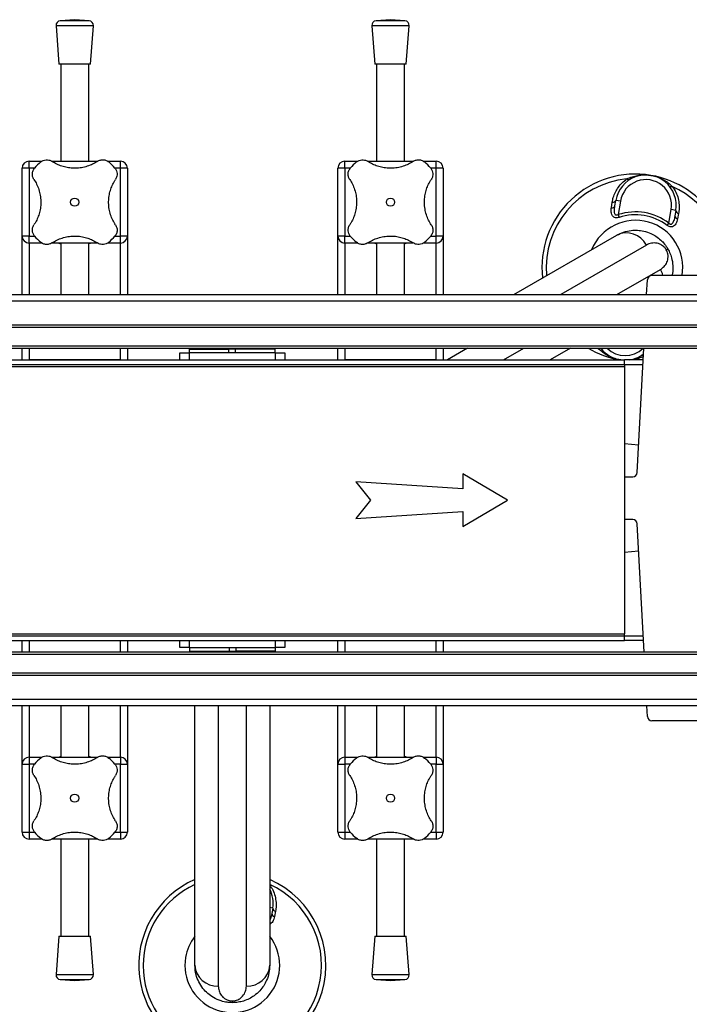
# Model space of a CAD drawing. Header units: millimetres. Extents: x 0 to 420, y 0 to 297.
# Tile 11 of 39: x 193 to 207, y 137 to 158. Entities that reach past the tile are written whole.
import ezdxf

# ---------------------------------------------------------------- set-up
doc = ezdxf.new("R2010")
doc.units = ezdxf.units.MM

msp = doc.modelspace()

# ---------------------------------------------------------------- linework, layer by layer
at = {"color": 7, "linetype": 'Continuous', "lineweight": 25}
for p, q in [((194.33943, 157.97659), (194.03153, 157.9531)), ((194.64733, 157.9531), (194.33943, 157.97659)), ((201.08943, 157.97659), (200.78153, 157.9531)), ((201.39733, 157.9531), (201.08943, 157.97659)), ((193.93943, 157.84578), (194.00193, 157.02659)), ((194.73943, 157.84578), (193.93943, 157.84578)), ((194.64733, 157.9531), (194.03153, 157.9531)), ((194.67693, 157.02659), (194.73943, 157.84578)), ((200.68943, 157.84578), (200.75193, 157.02659)), ((201.48943, 157.84578), (200.68943, 157.84578)), ((201.39733, 157.9531), (200.78153, 157.9531)), ((201.42693, 157.02659), (201.48943, 157.84578)), ((194.67693, 157.02659), (194.00193, 157.02659)), ((194.03943, 157.02659), (194.03943, 154.94864)), ((194.63943, 154.94864), (194.63943, 157.02659)), ((201.42693, 157.02659), (200.75193, 157.02659)), ((200.78943, 157.02659), (200.78943, 154.94864)), ((201.38943, 154.94864), (201.38943, 157.02659)), ((193.36443, 154.79864), (193.36443, 154.94864)), ((193.36443, 154.94864), (193.63934, 154.94864)), ((193.85551, 154.94864), (194.82305, 154.94864)), ((195.04206, 154.94864), (195.31443, 154.94864)), ((195.31443, 154.79864), (195.31443, 154.94864)), ((200.11443, 154.79864), (200.11443, 154.94864)), ((200.11443, 154.94864), (200.38934, 154.94864)), ((200.60551, 154.94864), (201.57305, 154.94864)), ((201.79206, 154.94864), (202.06443, 154.94864)), ((202.06443, 154.79864), (202.06443, 154.94864)), ((193.21443, 153.34864), (193.21443, 154.79864)), ((193.36443, 154.79864), (193.21443, 154.79864)), ((193.36443, 154.79864), (193.36443, 153.34864)), ((193.47946, 154.79864), (193.36443, 154.79864)), ((195.31443, 154.79864), (195.19931, 154.79864)), ((195.31443, 153.34864), (195.31443, 154.79864)), ((195.46443, 154.79864), (195.31443, 154.79864)), ((195.46443, 154.79864), (195.46443, 153.34864)), ((199.96443, 153.34864), (199.96443, 154.79864)), ((200.11443, 154.79864), (199.96443, 154.79864)), ((200.11443, 154.79864), (200.11443, 153.34864)), ((200.22946, 154.79864), (200.11443, 154.79864)), ((202.06443, 154.79864), (201.94931, 154.79864)), ((202.06443, 153.34864), (202.06443, 154.79864)), ((202.21443, 154.79864), (202.06443, 154.79864)), ((202.21443, 154.79864), (202.21443, 153.34864)), ((205.81139, 153.95321), (205.82867, 154.06987)), ((205.88674, 153.99471), (205.90637, 154.11226)), ((206.00501, 154.09579), (205.90637, 154.11226)), ((206.00501, 154.09579), (205.95671, 153.80656)), ((205.95671, 153.80656), (205.97603, 153.74716)), ((207.04169, 153.62538), (207.08998, 153.91461)), ((207.18862, 153.89814), (207.08998, 153.91461)), ((207.18862, 153.89814), (207.16899, 153.78059)), ((207.24833, 153.8328), (207.22677, 153.71685)), ((207.00411, 153.57547), (207.04169, 153.62538)), ((193.36443, 153.34864), (193.21443, 153.34864)), ((193.21443, 152.09864), (193.21443, 153.34864)), ((193.36443, 153.19864), (193.36443, 153.34864)), ((193.36443, 153.34864), (193.47956, 153.34864)), ((195.1994, 153.34864), (195.31443, 153.34864)), ((195.46443, 153.34864), (195.31443, 153.34864)), ((195.31443, 153.19864), (195.31443, 153.34864)), ((195.46443, 153.34864), (195.46443, 152.09864)), ((200.11443, 153.34864), (199.96443, 153.34864)), ((199.96443, 152.09864), (199.96443, 153.34864)), ((200.11443, 153.19864), (200.11443, 153.34864)), ((200.11443, 153.34864), (200.22956, 153.34864)), ((201.9494, 153.34864), (202.06443, 153.34864)), ((202.21443, 153.34864), (202.06443, 153.34864)), ((202.06443, 153.19864), (202.06443, 153.34864)), ((202.21443, 153.34864), (202.21443, 152.09864)), ((203.7292, 152.09864), (205.92513, 153.36646)), ((193.6368, 153.19864), (193.36443, 153.19864)), ((193.36443, 153.19864), (193.36443, 152.09864)), ((194.82335, 153.19864), (193.85581, 153.19864)), ((194.03943, 153.19864), (194.03943, 152.09864)), ((194.63943, 152.09864), (194.63943, 153.19864)), ((195.31443, 153.19864), (195.03952, 153.19864)), ((195.31443, 152.09864), (195.31443, 153.19864)), ((200.3868, 153.19864), (200.11443, 153.19864)), ((200.11443, 153.19864), (200.11443, 152.09864)), ((201.57335, 153.19864), (200.60581, 153.19864)), ((200.78943, 153.19864), (200.78943, 152.09864)), ((201.38943, 152.09864), (201.38943, 153.19864)), ((202.06443, 153.19864), (201.78952, 153.19864)), ((202.06443, 152.09864), (202.06443, 153.19864)), ((206.55912, 153.15514), (204.7292, 152.09864)), ((206.9846, 153.05438), (207.01795, 153.07364)), ((205.9292, 152.09864), (206.85912, 152.63552)), ((207.96632, 152.50394), (206.67649, 152.50394)), ((206.56464, 152.09864), (206.58137, 152.41374)), ((184.83943, 152.09864), (194.21407, 152.09864)), ((194.21407, 152.09864), (194.4648, 152.09864)), ((194.4648, 152.09864), (200.96407, 152.09864)), ((200.96407, 152.09864), (201.2148, 152.09864)), ((201.2148, 152.09864), (222.33943, 152.09864)), ((184.83943, 151.96171), (222.33943, 151.96171)), ((184.83943, 151.44864), (222.33943, 151.44864)), ((184.83943, 151.39864), (222.33943, 151.39864)), ((184.83943, 150.99864), (222.33943, 150.99864)), ((184.83943, 150.94864), (222.33943, 150.94864)), ((193.21443, 150.69864), (193.21443, 150.94864)), ((193.36443, 150.94864), (193.36443, 150.69864)), ((195.31443, 150.69864), (195.31443, 150.94864)), ((195.46443, 150.94864), (195.46443, 150.69864)), ((196.58318, 150.69864), (196.58318, 150.84864)), ((196.58318, 150.84864), (196.78318, 150.84864)), ((196.78318, 150.92864), (196.78318, 150.84864)), ((196.78318, 150.92864), (197.63318, 150.92864)), ((196.78318, 150.84864), (196.78318, 150.69864)), ((198.63318, 150.84864), (196.78318, 150.84864)), ((196.88318, 150.94864), (196.88318, 150.92864)), ((197.53318, 150.92864), (197.53318, 150.94864)), ((197.63318, 150.84864), (197.63318, 150.92864)), ((197.77068, 150.92864), (197.63318, 150.92864)), ((197.77068, 150.92864), (197.77068, 150.84864)), ((198.62068, 150.92864), (197.77068, 150.92864)), ((197.87068, 150.94864), (197.87068, 150.92864)), ((198.52068, 150.92864), (198.52068, 150.94864)), ((198.62068, 150.84864), (198.62068, 150.92864)), ((198.63318, 150.69864), (198.63318, 150.84864)), ((198.63318, 150.84864), (198.83318, 150.84864)), ((198.83318, 150.84864), (198.83318, 150.69864)), ((199.96443, 150.69864), (199.96443, 150.94864)), ((200.11443, 150.94864), (200.11443, 150.69864)), ((202.06443, 150.69864), (202.06443, 150.94864)), ((202.21443, 150.94864), (202.21443, 150.69864)), ((202.73735, 150.94864), (202.30433, 150.69864)), ((203.50433, 150.69864), (203.93735, 150.94864)), ((204.93735, 150.94864), (204.50433, 150.69864)), ((205.51404, 150.94864), (205.53693, 150.93806)), ((205.53693, 150.93806), (205.53047, 150.94864)), ((206.36235, 148.28884), (206.50358, 150.94864)), ((189.33943, 150.69864), (206.08943, 150.69864)), ((189.33943, 150.59864), (206.08943, 150.59864)), ((195.31443, 150.69864), (193.36443, 150.69864)), ((202.06443, 150.69864), (200.11443, 150.69864)), ((206.0099, 150.69864), (205.99571, 150.70095)), ((206.08943, 150.59864), (206.08943, 150.69864)), ((206.4903, 150.69864), (206.08943, 150.69864)), ((206.08943, 150.59864), (206.08943, 150.55614)), ((206.08943, 150.59864), (206.48499, 150.59864)), ((189.33943, 150.55614), (206.08943, 150.55614)), ((206.08943, 150.55614), (206.08943, 144.84114)), ((206.08943, 148.908), (206.39381, 148.88137)), ((202.63762, 147.93787), (200.35061, 148.08787)), ((200.35061, 148.08787), (200.66484, 147.69864)), ((203.58943, 147.69864), (202.63762, 148.26003)), ((202.63762, 148.26003), (202.63762, 147.93787)), ((206.08943, 148.19864), (206.26723, 148.19864)), ((200.66484, 147.69864), (200.35061, 147.30941)), ((202.63762, 147.13724), (203.58943, 147.69864)), ((200.35061, 147.30941), (202.63762, 147.45941)), ((202.63762, 147.45941), (202.63762, 147.13724)), ((206.26723, 147.28424), (206.08943, 147.28424)), ((206.50812, 144.44864), (206.36235, 147.19404)), ((206.08943, 146.58928), (206.39305, 146.61584)), ((189.33943, 144.84114), (206.08943, 144.84114)), ((189.33943, 144.79864), (206.08943, 144.79864)), ((206.08943, 144.79864), (206.08943, 144.84114)), ((206.08943, 144.69864), (206.08943, 144.79864)), ((206.08943, 144.79864), (206.48954, 144.79864)), ((189.33943, 144.69864), (206.08943, 144.69864)), ((193.21443, 144.44864), (193.21443, 144.69864)), ((193.36443, 144.69864), (193.36443, 144.44864)), ((193.36443, 144.69864), (195.31443, 144.69864)), ((195.31443, 144.44864), (195.31443, 144.69864)), ((195.46443, 144.69864), (195.46443, 144.44864)), ((196.58318, 144.54864), (196.58318, 144.69864)), ((196.78318, 144.54864), (196.58318, 144.54864)), ((196.78318, 144.69864), (196.78318, 144.54864)), ((196.78318, 144.54864), (198.63318, 144.54864)), ((196.79568, 144.54864), (196.79568, 144.46864)), ((197.64568, 144.46864), (197.64568, 144.54864)), ((197.78318, 144.54864), (197.78318, 144.46864)), ((198.63318, 144.54864), (198.63318, 144.69864)), ((198.63318, 144.46864), (198.63318, 144.54864)), ((198.83318, 144.54864), (198.63318, 144.54864)), ((198.83318, 144.69864), (198.83318, 144.54864)), ((199.96443, 144.44864), (199.96443, 144.69864)), ((200.11443, 144.69864), (200.11443, 144.44864)), ((200.11443, 144.69864), (202.06443, 144.69864)), ((202.06443, 144.44864), (202.06443, 144.69864)), ((202.21443, 144.69864), (202.21443, 144.44864)), ((206.49485, 144.69864), (206.08943, 144.69864)), ((222.33943, 144.44864), (184.83943, 144.44864)), ((222.33943, 144.39864), (184.83943, 144.39864)), ((196.79568, 144.46864), (197.64568, 144.46864)), ((196.89568, 144.46864), (196.89568, 144.44864)), ((197.54568, 144.44864), (197.54568, 144.46864)), ((197.64568, 144.46864), (197.78318, 144.46864)), ((198.63318, 144.46864), (197.78318, 144.46864)), ((197.88318, 144.46864), (197.88318, 144.44864)), ((198.53318, 144.44864), (198.53318, 144.46864)), ((222.33943, 143.99864), (184.83943, 143.99864)), ((222.33943, 143.94864), (184.83943, 143.94864)), ((222.33943, 143.43556), (184.83943, 143.43556)), ((194.21407, 143.29864), (184.83943, 143.29864)), ((193.21443, 142.04864), (193.21443, 143.29864)), ((193.36443, 143.29864), (193.36443, 142.19864)), ((194.03943, 143.29864), (194.03943, 142.19864)), ((194.4648, 143.29864), (194.21407, 143.29864)), ((200.96407, 143.29864), (194.4648, 143.29864)), ((194.63943, 142.19864), (194.63943, 143.29864)), ((195.31443, 142.19864), (195.31443, 143.29864)), ((195.46443, 143.29864), (195.46443, 142.04864)), ((196.90818, 137.74864), (196.90818, 143.29864)), ((197.40818, 143.29864), (197.40818, 137.30525)), ((198.00818, 137.30525), (198.00818, 143.29864)), ((198.50818, 143.29864), (198.50818, 137.74864)), ((199.96443, 142.04864), (199.96443, 143.29864)), ((200.11443, 143.29864), (200.11443, 142.19864)), ((200.78943, 143.29864), (200.78943, 142.19864)), ((201.2148, 143.29864), (200.96407, 143.29864)), ((222.33943, 143.29864), (201.2148, 143.29864)), ((201.38943, 142.19864), (201.38943, 143.29864)), ((202.06443, 142.19864), (202.06443, 143.29864)), ((202.21443, 143.29864), (202.21443, 142.04864)), ((206.58137, 143.06914), (206.56918, 143.29864)), ((207.96632, 142.97894), (206.67649, 142.97894)), ((193.36443, 142.19864), (193.63934, 142.19864)), ((193.36443, 142.19864), (193.36443, 142.04864)), ((193.85551, 142.19864), (194.82305, 142.19864)), ((195.04206, 142.19864), (195.31443, 142.19864)), ((195.31443, 142.19864), (195.31443, 142.04864)), ((200.11443, 142.19864), (200.38934, 142.19864)), ((200.11443, 142.19864), (200.11443, 142.04864)), ((200.60551, 142.19864), (201.57305, 142.19864)), ((201.79206, 142.19864), (202.06443, 142.19864)), ((202.06443, 142.19864), (202.06443, 142.04864)), ((193.21443, 142.04864), (193.36443, 142.04864)), ((193.21443, 140.59864), (193.21443, 142.04864)), ((193.36443, 142.04864), (193.36443, 140.59864)), ((193.47946, 142.04864), (193.36443, 142.04864)), ((195.31443, 142.04864), (195.19931, 142.04864)), ((195.31443, 142.04864), (195.46443, 142.04864)), ((195.31443, 140.59864), (195.31443, 142.04864)), ((195.46443, 142.04864), (195.46443, 140.59864)), ((199.96443, 142.04864), (200.11443, 142.04864)), ((199.96443, 140.59864), (199.96443, 142.04864)), ((200.11443, 142.04864), (200.11443, 140.59864)), ((200.22946, 142.04864), (200.11443, 142.04864)), ((202.06443, 142.04864), (201.94931, 142.04864)), ((202.06443, 142.04864), (202.21443, 142.04864)), ((202.06443, 140.59864), (202.06443, 142.04864)), ((202.21443, 142.04864), (202.21443, 140.59864)), ((193.21443, 140.59864), (193.36443, 140.59864)), ((193.36443, 140.59864), (193.36443, 140.44864)), ((193.36443, 140.59864), (193.47956, 140.59864)), ((195.1994, 140.59864), (195.31443, 140.59864)), ((195.31443, 140.59864), (195.46443, 140.59864)), ((195.31443, 140.59864), (195.31443, 140.44864)), ((199.96443, 140.59864), (200.11443, 140.59864)), ((200.11443, 140.59864), (200.11443, 140.44864)), ((200.11443, 140.59864), (200.22956, 140.59864)), ((201.9494, 140.59864), (202.06443, 140.59864)), ((202.06443, 140.59864), (202.21443, 140.59864)), ((202.06443, 140.59864), (202.06443, 140.44864)), ((193.6368, 140.44864), (193.36443, 140.44864)), ((194.82335, 140.44864), (193.85581, 140.44864)), ((194.03943, 140.44864), (194.03943, 138.37068)), ((194.63943, 138.37068), (194.63943, 140.44864)), ((195.31443, 140.44864), (195.03952, 140.44864)), ((200.3868, 140.44864), (200.11443, 140.44864)), ((201.57335, 140.44864), (200.60581, 140.44864)), ((200.78943, 140.44864), (200.78943, 138.37068)), ((201.38943, 138.37068), (201.38943, 140.44864)), ((202.06443, 140.44864), (201.78952, 140.44864)), ((198.57166, 138.97314), (198.50818, 138.98374)), ((198.57166, 138.97314), (198.55204, 138.85559)), ((198.63138, 138.9078), (198.60982, 138.79185)), ((194.00193, 138.37068), (193.93943, 137.55149)), ((194.00193, 138.37068), (194.67693, 138.37068)), ((194.73943, 137.55149), (194.67693, 138.37068)), ((200.75193, 138.37068), (200.68943, 137.55149)), ((200.75193, 138.37068), (201.42693, 138.37068)), ((201.48943, 137.55149), (201.42693, 138.37068)), ((193.93943, 137.55149), (194.73943, 137.55149)), ((200.68943, 137.55149), (201.48943, 137.55149)), ((194.03153, 137.44417), (194.33943, 137.42068)), ((194.03153, 137.44417), (194.64733, 137.44417)), ((194.33943, 137.42068), (194.64733, 137.44417)), ((200.78153, 137.44417), (201.08943, 137.42068)), ((200.78153, 137.44417), (201.39733, 137.44417)), ((201.08943, 137.42068), (201.39733, 137.44417)), ((197.70818, 136.98715), (197.70818, 136.94864))]:
    msp.add_line(p, q, dxfattribs=at)
at = {"color": 7, "linetype": 'Continuous', "lineweight": 25, "flags": 128}
for points in [[(206.19233, 154.54958), (206.18834, 154.54788), (206.18358, 154.54747), (206.17813, 154.54836), (206.17206, 154.55054), (206.16548, 154.55396), (206.15848, 154.55859), (206.15116, 154.56435), (206.14363, 154.57115)], [(207.11333, 154.40922), (207.10401, 154.40523), (207.09522, 154.40216), (207.08709, 154.40006), (207.07975, 154.39896), (207.07331, 154.39887), (207.06787, 154.3998), (207.0635, 154.40174), (207.06028, 154.40464)], [(206.91417, 152.50394), (206.90052, 152.54679), (206.85912, 152.63552)], [(205.53693, 150.93806), (205.54626, 150.94204), (205.55505, 150.94511), (205.56318, 150.94721), (205.57052, 150.94831), (205.57696, 150.9484), (205.5824, 150.94747), (205.58677, 150.94554), (205.58999, 150.94263)], [(206.49496, 150.7863), (206.49179, 150.78868), (206.48479, 150.79331), (206.47821, 150.79674), (206.47214, 150.79891), (206.46669, 150.7998), (206.46193, 150.79939), (206.45794, 150.79769)]]:
    msp.add_lwpolyline(points, dxfattribs=at)
at = {"color": 7, "linetype": 'Continuous', "lineweight": 25}
for centre in [(194.33943, 154.07364), (201.08943, 154.07364), (194.33943, 141.32364), (201.08943, 141.32364)]:
    msp.add_circle(centre, 0.08764, dxfattribs=at)
for centre, radius, start, end in [((194.03914, 157.85339), 0.1, 94.362914, 184.362914), ((194.63972, 157.85339), 0.1, 355.637086, 85.637086), ((200.78914, 157.85339), 0.1, 94.362914, 184.362914), ((201.38972, 157.85339), 0.1, 355.637086, 85.637086), ((193.36443, 154.79864), 0.15, 90, 180), ((194.33943, 154.07364), 1.125, 130.225072, 139.774928), ((194.33943, 154.07364), 1.125, 40.225072, 49.774928), ((195.31443, 154.79864), 0.15, 0, 90), ((200.11443, 154.79864), 0.15, 90, 180), ((201.08943, 154.07364), 1.125, 130.225072, 139.774928), ((201.08943, 154.07364), 1.125, 40.225072, 49.774928), ((202.06443, 154.79864), 0.15, 0, 90), ((206.32513, 152.67364), 2, 80.519504, 186.421822), ((206.5475, 154.0052), 0.65, 350.519504, 170.519504), ((206.32513, 152.67364), 2, 343.291649, 80.519504), ((206.32513, 152.67364), 1.90617, 95.463794, 185.185051), ((206.5475, 154.0052), 0.55, 350.519504, 170.519504), ((206.32513, 152.67364), 1.90617, 351.787029, 65.575213), ((205.82189, 154.02331), 0.07088, 261.479276, 336.204179), ((205.84009, 154.14134), 0.07238, 260.917244, 336.30759), ((206.32513, 152.67364), 1.19133, 53.024606, 108.014402), ((206.32513, 152.67364), 1.12886, 53.024606, 108.014402), ((207.23962, 153.78656), 0.07088, 184.834828, 259.559732), ((207.26075, 153.90411), 0.07238, 184.731418, 260.121763), ((206.32513, 152.67364), 1.01196, 350.346164, 157.763301), ((193.36443, 153.34864), 0.15, 180, 270), ((194.33943, 154.07364), 1.125, 220.225072, 229.774928), ((194.33943, 154.07364), 1.125, 310.225072, 319.774928), ((195.31443, 153.34864), 0.15, 270, 0), ((200.11443, 153.34864), 0.15, 180, 270), ((201.08943, 154.07364), 1.125, 220.225072, 229.774928), ((201.08943, 154.07364), 1.125, 310.225072, 319.774928), ((202.06443, 153.34864), 0.15, 270, 0), ((206.13571, 152.94151), 0.47425, 26.772298, 116.359678), ((206.67649, 152.40869), 0.09525, 90, 176.9606), ((206.32513, 152.67364), 2, 239.598467, 260.519504), ((206.10277, 151.34208), 0.65, 217.91782, 261.852235), ((206.10277, 151.34208), 0.55, 225.671357, 314.328643), ((206.10277, 151.34208), 0.65, 278.147691, 307.340004), ((206.26723, 148.29389), 0.09525, 270, 356.9606), ((206.26723, 147.18899), 0.09525, 3.0394, 90), ((206.67649, 143.07419), 0.09525, 183.0394, 270), ((193.36443, 142.04864), 0.15, 90, 180), ((194.33943, 141.32364), 1.125, 130.225072, 139.774928), ((194.33943, 141.32364), 1.125, 40.225072, 49.774928), ((195.31443, 142.04864), 0.15, 0, 90), ((200.11443, 142.04864), 0.15, 90, 180), ((201.08943, 141.32364), 1.125, 130.225072, 139.774928), ((201.08943, 141.32364), 1.125, 40.225072, 49.774928), ((202.06443, 142.04864), 0.15, 0, 90), ((193.36443, 140.59864), 0.15, 180, 270), ((194.33943, 141.32364), 1.125, 220.225072, 229.774928), ((194.33943, 141.32364), 1.125, 310.225072, 319.774928), ((195.31443, 140.59864), 0.15, 270, 0), ((200.11443, 140.59864), 0.15, 180, 270), ((201.08943, 141.32364), 1.125, 220.225072, 229.774928), ((201.08943, 141.32364), 1.125, 310.225072, 319.774928), ((202.06443, 140.59864), 0.15, 270, 0), ((197.70818, 137.74864), 2, 113.578178, 260.519504), ((197.70818, 137.74864), 1.90617, 114.814949, 245.575213), ((197.70818, 137.74864), 2, 260.519504, 66.421822), ((197.70818, 137.74864), 1.90617, 275.463794, 65.185051), ((197.93054, 139.0802), 0.65, 350.519504, 27.292737), ((198.62266, 138.86156), 0.07088, 184.834828, 259.559732), ((198.6438, 138.97911), 0.07238, 184.731418, 260.121763), ((197.70818, 137.74864), 1.01196, 170.519504, 37.763301), ((197.70818, 137.74864), 1.01196, 142.236699, 170.519504), ((194.03914, 137.54388), 0.1, 175.637086, 265.637086), ((194.63972, 137.54388), 0.1, 274.362914, 4.362914), ((197.38148, 137.77875), 0.47425, 183.640322, 273.227702), ((198.03488, 137.77875), 0.47425, 266.772298, 356.359678), ((200.78914, 137.54388), 0.1, 175.637086, 265.637086), ((201.38972, 137.54388), 0.1, 274.362914, 4.362914)]:
    msp.add_arc(centre, radius, start, end, dxfattribs=at)
for points, knots in [([(193.61292, 154.93259), (193.63013, 154.94464), (193.66455, 154.96872), (193.72635, 154.9821), (193.79267, 154.97826), (193.83182, 154.95751), (193.85321, 154.94617)], [0, 0, 0, 0, 0.2331432, 0.46598224, 0.70829004, 1, 1, 1, 1]), ([(194.82565, 154.94617), (194.79185, 154.92545), (194.72425, 154.88403), (194.60855, 154.83799), (194.48497, 154.80779), (194.35892, 154.79578), (194.23515, 154.80224), (194.11759, 154.82438), (194.00703, 154.86176), (193.91932, 154.90397), (193.87085, 154.93491), (193.85321, 154.94617)], [0, 0, 0, 0, 0.12083278, 0.2415891, 0.36294631, 0.48426201, 0.59786508, 0.71149177, 0.82362919, 0.93582121, 1, 1, 1, 1]), ([(194.82565, 154.94617), (194.84649, 154.95725), (194.88822, 154.97945), (194.96119, 154.98238), (195.02307, 154.96426), (195.05405, 154.94138), (195.06595, 154.93259)], [0, 0, 0, 0, 0.28482414, 0.57045716, 0.83508046, 1, 1, 1, 1]), ([(200.36292, 154.93259), (200.38013, 154.94464), (200.41455, 154.96872), (200.47635, 154.9821), (200.54267, 154.97826), (200.58182, 154.95751), (200.60321, 154.94617)], [0, 0, 0, 0, 0.2331432, 0.46598224, 0.70829004, 1, 1, 1, 1]), ([(201.57565, 154.94617), (201.54185, 154.92545), (201.47425, 154.88403), (201.35855, 154.83799), (201.23497, 154.80779), (201.10892, 154.79578), (200.98515, 154.80224), (200.86759, 154.82438), (200.75703, 154.86176), (200.66932, 154.90397), (200.62085, 154.93491), (200.60321, 154.94617)], [0, 0, 0, 0, 0.12083278, 0.2415891, 0.36294631, 0.48426201, 0.59786508, 0.71149177, 0.82362919, 0.93582121, 1, 1, 1, 1]), ([(201.57565, 154.94617), (201.59649, 154.95725), (201.63822, 154.97945), (201.71119, 154.98238), (201.77307, 154.96426), (201.80405, 154.94138), (201.81595, 154.93259)], [0, 0, 0, 0, 0.28482414, 0.57045716, 0.83508046, 1, 1, 1, 1]), ([(193.4669, 154.55986), (193.45582, 154.58069), (193.43362, 154.62242), (193.43069, 154.69539), (193.44881, 154.75728), (193.47169, 154.78826), (193.48048, 154.80015)], [0, 0, 0, 0, 0.28482414, 0.57045716, 0.83508046, 1, 1, 1, 1]), ([(195.19838, 154.80015), (195.21043, 154.78293), (195.23451, 154.74852), (195.24789, 154.68672), (195.24406, 154.6204), (195.2233, 154.58124), (195.21196, 154.55986)], [0, 0, 0, 0, 0.2331432, 0.46598224, 0.70829004, 1, 1, 1, 1]), ([(200.2169, 154.55986), (200.20582, 154.58069), (200.18362, 154.62242), (200.18069, 154.69539), (200.19881, 154.75728), (200.22169, 154.78826), (200.23048, 154.80015)], [0, 0, 0, 0, 0.28482414, 0.57045716, 0.83508046, 1, 1, 1, 1]), ([(201.94838, 154.80015), (201.96043, 154.78293), (201.98451, 154.74852), (201.99789, 154.68672), (201.99406, 154.6204), (201.9733, 154.58124), (201.96196, 154.55986)], [0, 0, 0, 0, 0.2331432, 0.46598224, 0.70829004, 1, 1, 1, 1]), ([(206.14363, 154.57115), (206.17962, 154.58727), (206.25235, 154.61984), (206.36763, 154.64768), (206.48606, 154.66032), (206.58173, 154.65674), (206.63774, 154.64912), (206.65412, 154.64639), (206.65456, 154.64632)], [0, 0, 0, 0, 0.2205186, 0.44569041, 0.67274829, 0.90384734, 0.99743001, 1, 1, 1, 1]), ([(206.65456, 154.64632), (206.655, 154.64625), (206.67137, 154.6435), (206.72648, 154.63258), (206.81812, 154.6049), (206.92572, 154.55474), (207.02598, 154.49081), (207.08422, 154.43641), (207.11333, 154.40922)], [0, 0, 0, 0, 0.00257002, 0.0961537, 0.32525092, 0.55431033, 0.77721318, 1, 1, 1, 1]), ([(193.4669, 154.55986), (193.48739, 154.52653), (193.5289, 154.45901), (193.57463, 154.34389), (193.60534, 154.21993), (193.61718, 154.09441), (193.61105, 153.96993), (193.5889, 153.85283), (193.55158, 153.74161), (193.50933, 153.65391), (193.47816, 153.60506), (193.4669, 153.58742)], [0, 0, 0, 0, 0.11925981, 0.24158658, 0.3609602, 0.48426569, 0.59620844, 0.71149815, 0.82228956, 0.93582475, 1, 1, 1, 1]), ([(195.21196, 153.58742), (195.19147, 153.62074), (195.14997, 153.68826), (195.10423, 153.80338), (195.07352, 153.92734), (195.06168, 154.05287), (195.06781, 154.17734), (195.08997, 154.29445), (195.12728, 154.40566), (195.16954, 154.49337), (195.20071, 154.54222), (195.21196, 154.55986)], [0, 0, 0, 0, 0.11925981, 0.24158658, 0.3609602, 0.48426569, 0.59620844, 0.71149815, 0.82228956, 0.93582475, 1, 1, 1, 1]), ([(200.2169, 154.55986), (200.23739, 154.52653), (200.2789, 154.45901), (200.32463, 154.34389), (200.35534, 154.21993), (200.36718, 154.09441), (200.36105, 153.96993), (200.3389, 153.85283), (200.30158, 153.74161), (200.25933, 153.65391), (200.22816, 153.60506), (200.2169, 153.58742)], [0, 0, 0, 0, 0.11925981, 0.24158658, 0.3609602, 0.48426569, 0.59620844, 0.71149815, 0.82228956, 0.93582475, 1, 1, 1, 1]), ([(201.96196, 153.58742), (201.94147, 153.62074), (201.89997, 153.68826), (201.85423, 153.80338), (201.82352, 153.92734), (201.81168, 154.05287), (201.81781, 154.17734), (201.83997, 154.29445), (201.87728, 154.40566), (201.91954, 154.49337), (201.95071, 154.54222), (201.96196, 154.55986)], [0, 0, 0, 0, 0.11925981, 0.24158658, 0.3609602, 0.48426569, 0.59620844, 0.71149815, 0.82228956, 0.93582475, 1, 1, 1, 1]), ([(205.82867, 154.06987), (205.83543, 154.10512), (205.84944, 154.17823), (205.89283, 154.28758), (205.95572, 154.3932), (206.03789, 154.49144), (206.10804, 154.54432), (206.14363, 154.57115)], [0, 0, 0, 0, 0.18733275, 0.38847399, 0.59401699, 0.79401178, 1, 1, 1, 1]), ([(207.11333, 154.40922), (207.14022, 154.36897), (207.19505, 154.2869), (207.24166, 154.15258), (207.26332, 154.01599), (207.26088, 153.90947), (207.25105, 153.84941), (207.24833, 153.8328)], [0, 0, 0, 0, 0.22376691, 0.45639837, 0.6809943, 0.91177223, 1, 1, 1, 1]), ([(205.95671, 153.80656), (205.94947, 153.80172), (205.93876, 153.79455), (205.92316, 153.79109), (205.91177, 153.79206), (205.90329, 153.79654), (205.89245, 153.80723), (205.881, 153.83345), (205.87386, 153.89835), (205.88147, 153.9553), (205.88674, 153.99471)], [0, 0, 0, 0, 0.09136525, 0.13518159, 0.17135967, 0.21962148, 0.24640588, 0.35507913, 0.55366458, 1, 1, 1, 1]), ([(205.97603, 153.74716), (205.96266, 153.7436), (205.93567, 153.73642), (205.89581, 153.73908), (205.86103, 153.75432), (205.83056, 153.78579), (205.80598, 153.84862), (205.80533, 153.90921), (205.81085, 153.94931), (205.81139, 153.95321)], [0, 0, 0, 0, 0.10498573, 0.21201023, 0.31190738, 0.43457509, 0.62328767, 0.96332226, 1, 1, 1, 1]), ([(207.16899, 153.78059), (207.16156, 153.74313), (207.1512, 153.69088), (207.12508, 153.63237), (207.10645, 153.60715), (207.08991, 153.59882), (207.08019, 153.59729), (207.0714, 153.5988), (207.0593, 153.60487), (207.04959, 153.61436), (207.04351, 153.62283), (207.04169, 153.62538)], [0, 0, 0, 0, 0.427819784, 0.59680931, 0.742795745, 0.788738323, 0.818049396, 0.859140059, 0.888917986, 0.966627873, 1, 1, 1, 1]), ([(193.48048, 153.34712), (193.46843, 153.36434), (193.44435, 153.39875), (193.43097, 153.46055), (193.4348, 153.52688), (193.45556, 153.56603), (193.4669, 153.58742)], [0, 0, 0, 0, 0.2331432, 0.46598224, 0.70829004, 1, 1, 1, 1]), ([(195.21196, 153.58742), (195.22304, 153.56658), (195.24524, 153.52485), (195.24817, 153.45188), (195.23005, 153.39), (195.20717, 153.35902), (195.19838, 153.34712)], [0, 0, 0, 0, 0.28482414, 0.57045716, 0.83508046, 1, 1, 1, 1]), ([(200.23048, 153.34712), (200.21843, 153.36434), (200.19435, 153.39875), (200.18097, 153.46055), (200.1848, 153.52688), (200.20556, 153.56603), (200.2169, 153.58742)], [0, 0, 0, 0, 0.2331432, 0.46598224, 0.70829004, 1, 1, 1, 1]), ([(201.96196, 153.58742), (201.97304, 153.56658), (201.99524, 153.52485), (201.99817, 153.45188), (201.98005, 153.39), (201.95717, 153.35902), (201.94838, 153.34712)], [0, 0, 0, 0, 0.28482414, 0.57045716, 0.83508046, 1, 1, 1, 1]), ([(207.22677, 153.71685), (207.21702, 153.67935), (207.20301, 153.62552), (207.16015, 153.57056), (207.12344, 153.54688), (207.08359, 153.5415), (207.04832, 153.54908), (207.02179, 153.56271), (207.00797, 153.57269), (207.00411, 153.57547)], [0, 0, 0, 0, 0.3600266, 0.51681392, 0.67470995, 0.77308011, 0.86977971, 0.96362553, 1, 1, 1, 1]), ([(193.85321, 153.20111), (193.88702, 153.22182), (193.95461, 153.26324), (194.07031, 153.30929), (194.19389, 153.33948), (194.31995, 153.35149), (194.44371, 153.34503), (194.56127, 153.32289), (194.67183, 153.28552), (194.75954, 153.24331), (194.80801, 153.21237), (194.82565, 153.20111)], [0, 0, 0, 0, 0.120832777, 0.241589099, 0.362946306, 0.484262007, 0.597865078, 0.711491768, 0.82362919, 0.935821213, 1, 1, 1, 1]), ([(200.60321, 153.20111), (200.63702, 153.22182), (200.70461, 153.26324), (200.82031, 153.30929), (200.94389, 153.33948), (201.06995, 153.35149), (201.19371, 153.34503), (201.31127, 153.32289), (201.42183, 153.28552), (201.50954, 153.24331), (201.55801, 153.21237), (201.57565, 153.20111)], [0, 0, 0, 0, 0.120832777, 0.241589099, 0.362946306, 0.484262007, 0.597865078, 0.711491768, 0.82362919, 0.935821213, 1, 1, 1, 1]), ([(205.92513, 153.36646), (205.97362, 153.39076), (206.07197, 153.44005), (206.22287, 153.47148), (206.36815, 153.47632), (206.50958, 153.45679), (206.64346, 153.41223), (206.76609, 153.3453), (206.86419, 153.26879), (206.95125, 153.17781), (206.99514, 153.10927), (207.01795, 153.07364)], [0, 0, 0, 0, 0.14005904, 0.28407457, 0.39619614, 0.51064339, 0.63861476, 0.7328555, 0.83009823, 0.91166555, 1, 1, 1, 1]), ([(193.85321, 153.20111), (193.83237, 153.19002), (193.79064, 153.16783), (193.71768, 153.16489), (193.65579, 153.18301), (193.62481, 153.2059), (193.61292, 153.21468)], [0, 0, 0, 0, 0.284824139, 0.570457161, 0.835080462, 1, 1, 1, 1]), ([(194.03943, 153.18185), (194.03344, 153.18317), (194.00783, 153.18882), (193.99588, 153.19385), (194.00224, 153.19506), (194.00239, 153.19509)], [0, 0, 0, 0, 0.229621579, 0.981734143, 1, 1, 1, 1]), ([(194.67276, 153.19453), (194.67381, 153.194), (194.67803, 153.19191), (194.66427, 153.18638), (194.64103, 153.18173), (194.63943, 153.18141)], [0, 0, 0, 0, 0.23651302, 0.94740052, 1, 1, 1, 1]), ([(195.06595, 153.21468), (195.04873, 153.20264), (195.01431, 153.17856), (194.95251, 153.16517), (194.88619, 153.16901), (194.84704, 153.18977), (194.82565, 153.20111)], [0, 0, 0, 0, 0.2331432, 0.46598224, 0.70829004, 1, 1, 1, 1]), ([(200.60321, 153.20111), (200.58237, 153.19002), (200.54064, 153.16783), (200.46768, 153.16489), (200.40579, 153.18301), (200.37481, 153.2059), (200.36292, 153.21468)], [0, 0, 0, 0, 0.284824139, 0.570457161, 0.835080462, 1, 1, 1, 1]), ([(200.78943, 153.18185), (200.78344, 153.18317), (200.75783, 153.18882), (200.74588, 153.19385), (200.75224, 153.19506), (200.75239, 153.19509)], [0, 0, 0, 0, 0.229621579, 0.981734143, 1, 1, 1, 1]), ([(201.42276, 153.19453), (201.42381, 153.194), (201.42803, 153.19191), (201.41427, 153.18638), (201.39103, 153.18173), (201.38943, 153.18141)], [0, 0, 0, 0, 0.23651302, 0.94740052, 1, 1, 1, 1]), ([(201.81595, 153.21468), (201.79873, 153.20264), (201.76431, 153.17856), (201.70251, 153.16517), (201.63619, 153.16901), (201.59704, 153.18977), (201.57565, 153.20111)], [0, 0, 0, 0, 0.2331432, 0.46598224, 0.70829004, 1, 1, 1, 1]), ([(206.9846, 153.05438), (206.97721, 153.06607), (206.96853, 153.07981), (206.94922, 153.10361), (206.92311, 153.13015), (206.88522, 153.15743), (206.83801, 153.18075), (206.76243, 153.20247), (206.66358, 153.20363), (206.59397, 153.17132), (206.55912, 153.15514)], [0, 0, 0, 0, 0.04803079, 0.05640963, 0.11424562, 0.19744063, 0.2811665, 0.41275045, 0.70606187, 1, 1, 1, 1]), ([(206.85912, 152.63552), (206.88758, 152.65523), (206.94446, 152.69463), (206.99147, 152.76927), (207.01621, 152.83944), (207.02469, 152.89798), (207.02113, 152.9571), (207.00641, 153.01208), (206.99126, 153.04146), (206.9846, 153.05438)], [0, 0, 0, 0, 0.26459111, 0.5288945, 0.65139049, 0.77356044, 0.88506117, 0.94946208, 1, 1, 1, 1]), ([(207.01795, 153.07364), (207.03558, 153.03988), (207.07345, 152.96737), (207.11498, 152.82964), (207.12909, 152.67639), (207.12277, 152.56079), (207.10714, 152.5094), (207.10548, 152.50394)], [0, 0, 0, 0, 0.18284764, 0.39277772, 0.6978924, 0.96786497, 1, 1, 1, 1]), ([(205.99571, 150.70095), (205.99527, 150.70103), (205.9789, 150.70377), (205.92379, 150.71469), (205.83215, 150.74238), (205.72455, 150.79253), (205.62429, 150.85647), (205.56605, 150.91086), (205.53693, 150.93806)], [0, 0, 0, 0, 0.00257002, 0.0961537, 0.32525092, 0.55431033, 0.77721318, 1, 1, 1, 1]), ([(206.01243, 150.69864), (206.00728, 150.69927), (206.0017, 150.69995), (205.99615, 150.70088), (205.99571, 150.70095)], [0, 0, 0, 0, 0.92110393, 1, 1, 1, 1]), ([(206.49414, 150.77097), (206.46226, 150.75695), (206.39361, 150.72675), (206.31033, 150.70432), (206.25992, 150.69969), (206.2485, 150.69864)], [0, 0, 0, 0, 0.4013636, 0.8643264, 1, 1, 1, 1]), ([(193.61292, 142.18259), (193.63013, 142.19464), (193.66455, 142.21872), (193.72635, 142.2321), (193.79267, 142.22826), (193.83182, 142.20751), (193.85321, 142.19617)], [0, 0, 0, 0, 0.2331432, 0.46598224, 0.70829004, 1, 1, 1, 1]), ([(194.82565, 142.19617), (194.79185, 142.17545), (194.72425, 142.13403), (194.60855, 142.08799), (194.48497, 142.05779), (194.35892, 142.04578), (194.23515, 142.05224), (194.11759, 142.07438), (194.00703, 142.11176), (193.91932, 142.15397), (193.87085, 142.18491), (193.85321, 142.19617)], [0, 0, 0, 0, 0.12083278, 0.2415891, 0.36294631, 0.48426201, 0.59786508, 0.71149177, 0.82362919, 0.93582121, 1, 1, 1, 1]), ([(194.00611, 142.20275), (194.00505, 142.20327), (194.00083, 142.20537), (194.01459, 142.21089), (194.03783, 142.21554), (194.03943, 142.21586)], [0, 0, 0, 0, 0.23651302, 0.94740052, 1, 1, 1, 1]), ([(194.63943, 142.21542), (194.64542, 142.2141), (194.67103, 142.20846), (194.68298, 142.20343), (194.67663, 142.20221), (194.67648, 142.20218)], [0, 0, 0, 0, 0.229621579, 0.981734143, 1, 1, 1, 1]), ([(194.82565, 142.19617), (194.84649, 142.20725), (194.88822, 142.22945), (194.96119, 142.23238), (195.02307, 142.21426), (195.05405, 142.19138), (195.06595, 142.18259)], [0, 0, 0, 0, 0.284824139, 0.570457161, 0.835080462, 1, 1, 1, 1]), ([(200.36292, 142.18259), (200.38013, 142.19464), (200.41455, 142.21872), (200.47635, 142.2321), (200.54267, 142.22826), (200.58182, 142.20751), (200.60321, 142.19617)], [0, 0, 0, 0, 0.2331432, 0.46598224, 0.70829004, 1, 1, 1, 1]), ([(201.57565, 142.19617), (201.54185, 142.17545), (201.47425, 142.13403), (201.35855, 142.08799), (201.23497, 142.05779), (201.10892, 142.04578), (200.98515, 142.05224), (200.86759, 142.07438), (200.75703, 142.11176), (200.66932, 142.15397), (200.62085, 142.18491), (200.60321, 142.19617)], [0, 0, 0, 0, 0.12083278, 0.2415891, 0.36294631, 0.48426201, 0.59786508, 0.71149177, 0.82362919, 0.93582121, 1, 1, 1, 1]), ([(200.75611, 142.20275), (200.75505, 142.20327), (200.75083, 142.20537), (200.76459, 142.21089), (200.78783, 142.21554), (200.78943, 142.21586)], [0, 0, 0, 0, 0.23651302, 0.94740052, 1, 1, 1, 1]), ([(201.38943, 142.21542), (201.39542, 142.2141), (201.42103, 142.20846), (201.43298, 142.20343), (201.42663, 142.20221), (201.42648, 142.20218)], [0, 0, 0, 0, 0.229621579, 0.981734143, 1, 1, 1, 1]), ([(201.57565, 142.19617), (201.59649, 142.20725), (201.63822, 142.22945), (201.71119, 142.23238), (201.77307, 142.21426), (201.80405, 142.19138), (201.81595, 142.18259)], [0, 0, 0, 0, 0.284824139, 0.570457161, 0.835080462, 1, 1, 1, 1]), ([(193.4669, 141.80986), (193.45582, 141.83069), (193.43362, 141.87242), (193.43069, 141.94539), (193.44881, 142.00728), (193.47169, 142.03826), (193.48048, 142.05015)], [0, 0, 0, 0, 0.28482414, 0.57045716, 0.83508046, 1, 1, 1, 1]), ([(195.19838, 142.05015), (195.21043, 142.03293), (195.23451, 141.99852), (195.24789, 141.93672), (195.24406, 141.8704), (195.2233, 141.83124), (195.21196, 141.80986)], [0, 0, 0, 0, 0.2331432, 0.46598224, 0.70829004, 1, 1, 1, 1]), ([(200.2169, 141.80986), (200.20582, 141.83069), (200.18362, 141.87242), (200.18069, 141.94539), (200.19881, 142.00728), (200.22169, 142.03826), (200.23048, 142.05015)], [0, 0, 0, 0, 0.28482414, 0.57045716, 0.83508046, 1, 1, 1, 1]), ([(201.94838, 142.05015), (201.96043, 142.03293), (201.98451, 141.99852), (201.99789, 141.93672), (201.99406, 141.8704), (201.9733, 141.83124), (201.96196, 141.80986)], [0, 0, 0, 0, 0.2331432, 0.46598224, 0.70829004, 1, 1, 1, 1]), ([(193.4669, 141.80986), (193.48739, 141.77653), (193.5289, 141.70901), (193.57463, 141.59389), (193.60534, 141.46993), (193.61718, 141.34441), (193.61105, 141.21993), (193.5889, 141.10283), (193.55158, 140.99161), (193.50933, 140.90391), (193.47816, 140.85506), (193.4669, 140.83742)], [0, 0, 0, 0, 0.11925981, 0.24158658, 0.3609602, 0.48426569, 0.59620844, 0.71149815, 0.82228956, 0.93582475, 1, 1, 1, 1]), ([(195.21196, 140.83742), (195.19147, 140.87075), (195.14997, 140.93826), (195.10423, 141.05338), (195.07352, 141.17734), (195.06168, 141.30287), (195.06781, 141.42734), (195.08997, 141.54445), (195.12728, 141.65566), (195.16954, 141.74337), (195.20071, 141.79222), (195.21196, 141.80986)], [0, 0, 0, 0, 0.11925981, 0.24158658, 0.3609602, 0.48426569, 0.59620844, 0.71149815, 0.82228956, 0.93582475, 1, 1, 1, 1]), ([(200.2169, 141.80986), (200.23739, 141.77653), (200.2789, 141.70901), (200.32463, 141.59389), (200.35534, 141.46993), (200.36718, 141.34441), (200.36105, 141.21993), (200.3389, 141.10283), (200.30158, 140.99161), (200.25933, 140.90391), (200.22816, 140.85506), (200.2169, 140.83742)], [0, 0, 0, 0, 0.11925981, 0.24158658, 0.3609602, 0.48426569, 0.59620844, 0.71149815, 0.82228956, 0.93582475, 1, 1, 1, 1]), ([(201.96196, 140.83742), (201.94147, 140.87075), (201.89997, 140.93826), (201.85423, 141.05338), (201.82352, 141.17734), (201.81168, 141.30287), (201.81781, 141.42734), (201.83997, 141.54445), (201.87728, 141.65566), (201.91954, 141.74337), (201.95071, 141.79222), (201.96196, 141.80986)], [0, 0, 0, 0, 0.11925981, 0.24158658, 0.3609602, 0.48426569, 0.59620844, 0.71149815, 0.82228956, 0.93582475, 1, 1, 1, 1]), ([(193.48048, 140.59712), (193.46843, 140.61434), (193.44435, 140.64875), (193.43097, 140.71055), (193.4348, 140.77688), (193.45556, 140.81603), (193.4669, 140.83742)], [0, 0, 0, 0, 0.2331432, 0.46598224, 0.70829004, 1, 1, 1, 1]), ([(195.21196, 140.83742), (195.22304, 140.81658), (195.24524, 140.77485), (195.24817, 140.70188), (195.23005, 140.64), (195.20717, 140.60902), (195.19838, 140.59712)], [0, 0, 0, 0, 0.28482414, 0.57045716, 0.83508046, 1, 1, 1, 1]), ([(200.23048, 140.59712), (200.21843, 140.61434), (200.19435, 140.64875), (200.18097, 140.71055), (200.1848, 140.77688), (200.20556, 140.81603), (200.2169, 140.83742)], [0, 0, 0, 0, 0.2331432, 0.46598224, 0.70829004, 1, 1, 1, 1]), ([(201.96196, 140.83742), (201.97304, 140.81658), (201.99524, 140.77485), (201.99817, 140.70188), (201.98005, 140.64), (201.95717, 140.60902), (201.94838, 140.59712)], [0, 0, 0, 0, 0.28482414, 0.57045716, 0.83508046, 1, 1, 1, 1]), ([(193.85321, 140.45111), (193.88702, 140.47182), (193.95461, 140.51324), (194.07031, 140.55929), (194.19389, 140.58948), (194.31995, 140.60149), (194.44371, 140.59503), (194.56127, 140.57289), (194.67183, 140.53552), (194.75954, 140.49331), (194.80801, 140.46237), (194.82565, 140.45111)], [0, 0, 0, 0, 0.12083278, 0.2415891, 0.36294631, 0.48426201, 0.59786508, 0.71149177, 0.82362919, 0.93582121, 1, 1, 1, 1]), ([(200.60321, 140.45111), (200.63702, 140.47182), (200.70461, 140.51324), (200.82031, 140.55929), (200.94389, 140.58948), (201.06995, 140.60149), (201.19371, 140.59503), (201.31127, 140.57289), (201.42183, 140.53552), (201.50954, 140.49331), (201.55801, 140.46237), (201.57565, 140.45111)], [0, 0, 0, 0, 0.12083278, 0.2415891, 0.36294631, 0.48426201, 0.59786508, 0.71149177, 0.82362919, 0.93582121, 1, 1, 1, 1]), ([(193.85321, 140.45111), (193.83237, 140.44002), (193.79064, 140.41783), (193.71768, 140.41489), (193.65579, 140.43301), (193.62481, 140.4559), (193.61292, 140.46468)], [0, 0, 0, 0, 0.28482414, 0.57045716, 0.83508046, 1, 1, 1, 1]), ([(195.06595, 140.46468), (195.04873, 140.45264), (195.01431, 140.42856), (194.95251, 140.41517), (194.88619, 140.41901), (194.84704, 140.43977), (194.82565, 140.45111)], [0, 0, 0, 0, 0.2331432, 0.46598224, 0.70829004, 1, 1, 1, 1]), ([(200.60321, 140.45111), (200.58237, 140.44002), (200.54064, 140.41783), (200.46768, 140.41489), (200.40579, 140.43301), (200.37481, 140.4559), (200.36292, 140.46468)], [0, 0, 0, 0, 0.28482414, 0.57045716, 0.83508046, 1, 1, 1, 1]), ([(201.81595, 140.46468), (201.79873, 140.45264), (201.76431, 140.42856), (201.70251, 140.41517), (201.63619, 140.41901), (201.59704, 140.43977), (201.57565, 140.45111)], [0, 0, 0, 0, 0.2331432, 0.46598224, 0.70829004, 1, 1, 1, 1]), ([(198.50818, 139.46492), (198.53071, 139.43096), (198.58102, 139.35512), (198.62456, 139.22754), (198.64641, 139.091), (198.64392, 138.98447), (198.6341, 138.92441), (198.63138, 138.9078)], [0, 0, 0, 0, 0.19543266, 0.43655569, 0.66934987, 0.90855172, 1, 1, 1, 1]), ([(198.55204, 138.85559), (198.54514, 138.81784), (198.53588, 138.76709), (198.51383, 138.72276), (198.50818, 138.7114)], [0, 0, 0, 0, 0.7436741, 1, 1, 1, 1]), ([(198.60982, 138.79185), (198.59981, 138.75473), (198.58545, 138.70145), (198.54626, 138.64707), (198.51982, 138.63386), (198.50818, 138.62805)], [0, 0, 0, 0, 0.56252854, 0.80750305, 1, 1, 1, 1]), ([(197.70818, 136.94864), (197.67012, 136.95024), (197.58835, 136.95367), (197.44868, 136.98681), (197.30689, 137.04992), (197.17767, 137.14365), (197.0712, 137.25609), (196.9868, 137.39097), (196.92225, 137.55703), (196.9132, 137.68028), (196.90818, 137.74864)], [0, 0, 0, 0, 0.07961414, 0.17102031, 0.30387105, 0.42142047, 0.54319465, 0.6810293, 0.8230825, 1, 1, 1, 1]), ([(198.50818, 137.74864), (198.50499, 137.69449), (198.4985, 137.58467), (198.45027, 137.43828), (198.38182, 137.31004), (198.29419, 137.19733), (198.18866, 137.10367), (198.06938, 137.03093), (197.95407, 136.98422), (197.83175, 136.95432), (197.75045, 136.95058), (197.70818, 136.94864)], [0, 0, 0, 0, 0.140059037, 0.28407457, 0.396196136, 0.51064339, 0.638614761, 0.732855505, 0.830098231, 0.911665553, 1, 1, 1, 1]), ([(197.40818, 137.30525), (197.41102, 137.27075), (197.4167, 137.20179), (197.45783, 137.12376), (197.50624, 137.06724), (197.55269, 137.03063), (197.60567, 137.00416), (197.66064, 136.98941), (197.69366, 136.98784), (197.70818, 136.98715)], [0, 0, 0, 0, 0.26459111, 0.5288945, 0.65139049, 0.77356044, 0.88506117, 0.94946208, 1, 1, 1, 1]), ([(197.70818, 136.98715), (197.722, 136.9877), (197.73824, 136.98835), (197.76851, 136.99318), (197.80455, 137.00252), (197.84712, 137.0217), (197.89092, 137.05092), (197.94752, 137.10551), (197.99795, 137.19053), (198.00477, 137.26698), (198.00818, 137.30525)], [0, 0, 0, 0, 0.04803079, 0.05640963, 0.11424562, 0.19744063, 0.2811665, 0.41275045, 0.70606187, 1, 1, 1, 1])]:
    msp.add_open_spline(points, degree=3, knots=knots, dxfattribs=at)

doc.saveas('drawing.dxf')
